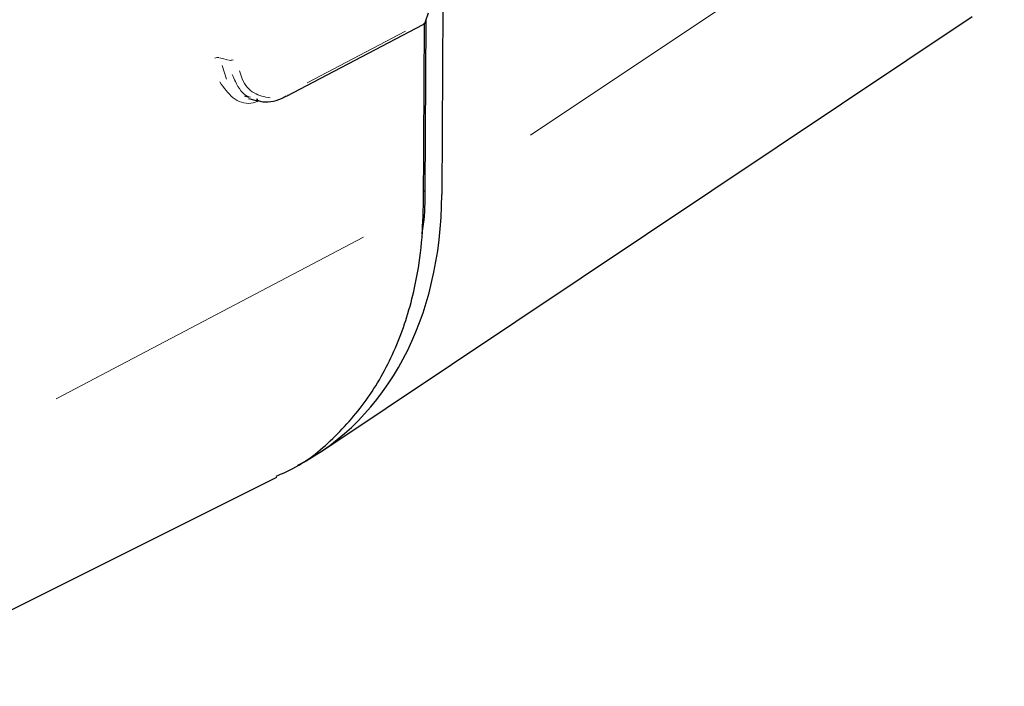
# Model space of a CAD drawing. Header units: millimetres. Extents: x 0 to 4205, y 0 to 2970.
# Tile 5 of 87: x 1606 to 1700, y 280 to 343. Entities that reach past the tile are written whole.
import ezdxf

# ---------------------------------------------------------------- set-up
doc = ezdxf.new("R2010")
doc.units = ezdxf.units.MM
doc.header["$LTSCALE"] = 5

msp = doc.modelspace()

# ---------------------------------------------------------------- linework, layer by layer
at = {"color": 8, "linetype": 'Continuous', "lineweight": 18}
for p, q in [((1654.815, 332.411), (1699.729, 362.431)), ((1644.891, 343.319), (1644.884, 343.251)), ((1633.649, 337.379), (1642.974, 342.284)), ((1625.566, 339.029), (1625.987, 337.729)), ((1644.805, 327.171), (1644.695, 327.114)), ((1609.828, 307.425), (1638.975, 322.759))]:
    msp.add_line(p, q, dxfattribs=at)
at = {"color": 7, "linetype": 'Continuous', "lineweight": 25}
for p, q in [((1646.492, 344.616), (1646.4, 326.786)), ((1634.923, 302.398), (1696.674, 343.672)), ((1644.872, 343.209), (1645.139, 344.007)), ((1631.664, 336.103), (1644.631, 342.924)), ((1644.667, 325.753), (1644.756, 343.018)), ((1644.827, 327.183), (1644.91, 343.322)), ((1627.709, 336.149), (1628.119, 336.022)), ((1631.664, 336.103), (1631.676, 336.11)), ((1628.087, 335.902), (1628.933, 335.684)), ((1628.965, 335.804), (1628.836, 335.844)), ((1591.045, 280.148), (1630.766, 299.968))]:
    msp.add_line(p, q, dxfattribs=at)
at = {"color": 8, "linetype": 'Continuous', "lineweight": 18, "flags": 128}
msp.add_lwpolyline([(1625.333, 339.751), (1625.752, 339.644), (1626.172, 339.536)], dxfattribs=at)
at = {"color": 7, "linetype": 'Continuous', "lineweight": 25}
msp.add_arc((1644.398, 343.367), 0.5, 297.74733, 341.52593, dxfattribs=at)
at = {"color": 8, "linetype": 'Continuous', "lineweight": 18}
for centre, radius, start, end in [((1644.52, 343.162), 0.259, 305.14007, 341.46615), ((1644.762, 343.388), 0.141, 306.76389, 333.73918), ((1625.146, 338.935), 0.84, 82.93233, 108.56753), ((1626.358, 340.353), 0.84, 262.92865, 288.5555), ((1631.547, 336.344), 0.266, 308.55016, 341.22076)]:
    msp.add_arc(centre, radius, start, end, dxfattribs=at)
at = {"color": 7, "linetype": 'Continuous', "lineweight": 25}
msp.add_ellipse((1613.779, 336.378), major_axis=(-19.752, 34.838), ratio=0.745203, start_param=3.111887, end_param=4.056203, dxfattribs=at)
at = {"color": 8, "linetype": 'Continuous', "lineweight": 18}
for points, knots in [([(1628.262, 336.022), (1628.188, 336.042), (1627.575, 336.209), (1627.013, 337.065), (1626.636, 337.94), (1626.542, 338.158)], [0, 0, 0, 0, 0.094198, 0.774452, 1, 1, 1, 1]), ([(1627.23, 338.509), (1627.304, 338.254), (1627.579, 337.293), (1628.56, 336.257), (1629.601, 336.059), (1630.122, 335.96)], [0, 0, 0, 0, 0.1534119, 0.5765793, 1, 1, 1, 1]), ([(1629.126, 335.67), (1628.851, 335.578), (1627.934, 335.271), (1626.532, 335.803), (1625.742, 336.915), (1625.348, 337.471)], [0, 0, 0, 0, 0.1761799, 0.5882131, 1, 1, 1, 1])]:
    msp.add_open_spline(points, degree=3, knots=knots, dxfattribs=at)
at = {"color": 7, "linetype": 'Continuous', "lineweight": 25}
for points, knots in [([(1628.794, 335.764), (1628.921, 335.714), (1629.357, 335.544), (1630.191, 335.588), (1631.029, 335.767), (1631.514, 336.052), (1631.661, 336.138)], [0, 0, 0, 0, 0.145114, 0.496265, 0.847487, 1, 1, 1, 1]), ([(1644.518, 323.082), (1644.574, 323.378), (1644.821, 324.685), (1644.824, 326.094), (1644.827, 327.183)], [0, 0, 0, 0, 0.227246, 1, 1, 1, 1]), ([(1630.708, 300.083), (1631.243, 300.31), (1633.323, 301.195), (1636.381, 303.77), (1639.745, 307.685), (1642.279, 312.461), (1643.776, 317.246), (1644.527, 321.73), (1644.62, 324.412), (1644.667, 325.753)], [0, 0, 0, 0, 0.061009, 0.237624, 0.414249, 0.59066, 0.767071, 0.883538, 1, 1, 1, 1])]:
    msp.add_open_spline(points, degree=3, knots=knots, dxfattribs=at)

doc.saveas('drawing.dxf')
